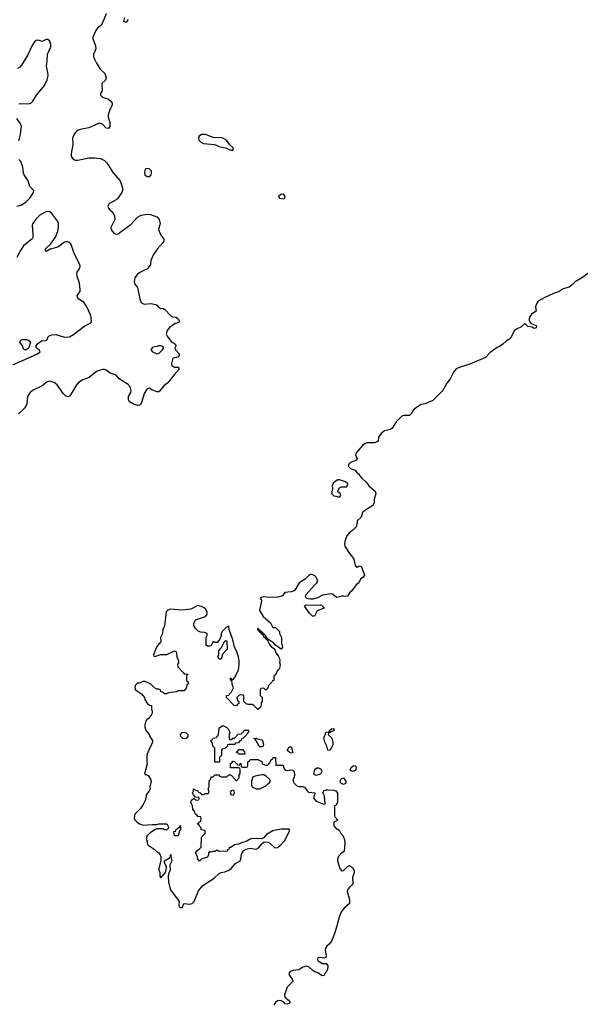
# Model space of a CAD drawing. Header units: inches. Extents: x 2396598 to 2566999, y 262085 to 451979.
# Tile 58 of 256: x 2500719 to 2506516, y 307193 to 317329. Entities that reach past the tile are written whole.
import ezdxf

# ---------------------------------------------------------------- set-up
doc = ezdxf.new("R2010")
doc.units = ezdxf.units.IN
doc.header["$MEASUREMENT"] = 0
doc.layers.add('C5300', color=7, linetype='Continuous')
doc.layers.add('C5301', color=7, linetype='Continuous')

msp = doc.modelspace()

# ---------------------------------------------------------------- linework, layer by layer
at = {"layer": 'C5300', "color": 5, "elevation": 40}
for points in [[(2502026, 310000), (2502051, 309971), (2502058, 309950), (2502085, 309910), (2502085, 309890), (2502031, 309770), (2502026, 309730), (2502026, 309686), (2502031, 309669), (2502011, 309589), (2502002, 309570), (2502017, 309557), (2502044, 309544), (2502065, 309510), (2502071, 309490), (2502058, 309430), (2502061, 309410), (2502051, 309390), (2502021, 309350), (2502021, 309330), (2502011, 309290), (2501990, 309248), (2501961, 309210), (2501902, 309150), (2501896, 309110), (2501905, 309090), (2501925, 309070), (2501951, 309051), (2501990, 309035), (2502085, 309045), (2502130, 309042), (2502150, 309051), (2502232, 309050), (2502252, 309010), (2502233, 308987), (2502210, 308988), (2502190, 308998), (2502130, 308998), (2502110, 308989), (2502061, 308959), (2502031, 308930), (2502025, 308910), (2502025, 308890), (2502031, 308871), (2502031, 308850), (2502042, 308830), (2502102, 308790), (2502130, 308762), (2502150, 308752), (2502165, 308730), (2502172, 308710), (2502172, 308670), (2502151, 308590), (2502152, 308572), (2502162, 308550), (2502162, 308510), (2502170, 308494), (2502218, 308550), (2502228, 308590), (2502228, 308610), (2502208, 308650), (2502208, 308670), (2502260, 308700), (2502269, 308711), (2502270, 308734), (2502274, 308730), (2502274, 308710), (2502285, 308670), (2502265, 308630), (2502266, 308570), (2502254, 308546), (2502247, 308513), (2502250, 308450), (2502271, 308370), (2502361, 308250), (2502357, 308210), (2502367, 308190), (2502391, 308189), (2502409, 308231), (2502470, 308224), (2502494, 308230), (2502515, 308250), (2502558, 308362), (2502604, 308416), (2502719, 308490), (2502770, 308539), (2502791, 308549), (2502830, 308555), (2502870, 308573), (2502895, 308590), (2502938, 308642), (2502988, 308670), (2502994, 308686), (2503001, 308739), (2503023, 308777), (2503050, 308791), (2503090, 308799), (2503152, 308788), (2503177, 308803), (2503212, 308848), (2503235, 308865), (2503270, 308863), (2503290, 308854), (2503345, 308805), (2503370, 308808), (2503390, 308820), (2503444, 308876), (2503494, 308974), (2503494, 308994), (2503477, 308997), (2503410, 308995), (2503350, 308986), (2503323, 308977), (2503258, 308942), (2503230, 308908), (2503210, 308895), (2503110, 308901), (2503090, 308894), (2503050, 308869), (2503010, 308859), (2502970, 308842), (2502930, 308835), (2502890, 308808), (2502874, 308806), (2502870, 308786), (2502858, 308782), (2502852, 308768), (2502770, 308766), (2502750, 308778), (2502730, 308766), (2502710, 308766), (2502690, 308758), (2502670, 308766), (2502662, 308750), (2502662, 308730), (2502651, 308709), (2502594, 308690), (2502570, 308666), (2502550, 308686), (2502549, 308710), (2502526, 308754), (2502530, 308754), (2502543, 308777), (2502566, 308790), (2502586, 308810), (2502588, 308912), (2502626, 308950), (2502626, 308970), (2502622, 308982), (2502587, 308987), (2502586, 309010), (2502567, 309027), (2502562, 309042), (2502546, 309050), (2502562, 309058), (2502567, 309073), (2502582, 309078), (2502586, 309110), (2502582, 309122), (2502550, 309126), (2502542, 309142), (2502526, 309150), (2502516, 309176), (2502500, 309200), (2502496, 309236), (2502478, 309270), (2502485, 309295), (2502510, 309314), (2502530, 309294), (2502562, 309298), (2502566, 309310), (2502562, 309322), (2502526, 309326), (2502506, 309350), (2502498, 309370), (2502506, 309390), (2502506, 309410), (2502510, 309412), (2502522, 309402), (2502550, 309391), (2502558, 309378), (2502574, 309370), (2502590, 309354), (2502610, 309354), (2502630, 309362), (2502658, 309362), (2502666, 309370), (2502666, 309390), (2502658, 309410), (2502668, 309430), (2502668, 309492), (2502686, 309510), (2502687, 309533), (2502710, 309534), (2502730, 309554), (2502770, 309554), (2502778, 309538), (2502790, 309534), (2502850, 309534), (2502870, 309554), (2502890, 309554), (2502950, 309494), (2502976, 309524), (2502978, 309550), (2502986, 309570), (2502986, 309610), (2502982, 309622), (2502970, 309626), (2502887, 309627), (2502888, 309672), (2502902, 309678), (2502910, 309694), (2502933, 309693), (2502938, 309678), (2502953, 309673), (2502958, 309658), (2502970, 309654), (2502982, 309658), (2502990, 309674), (2502994, 309670), (2502998, 309638), (2503010, 309634), (2503050, 309634), (2503062, 309638), (2503066, 309650), (2503066, 309690), (2503082, 309698), (2503090, 309714), (2503170, 309712), (2503211, 309691), (2503213, 309673), (2503224, 309664), (2503250, 309654), (2503270, 309654), (2503290, 309674), (2503310, 309714), (2503322, 309718), (2503327, 309733), (2503350, 309734), (2503354, 309654), (2503430, 309654), (2503431, 309630), (2503450, 309602), (2503470, 309598), (2503510, 309605), (2503530, 309602), (2503537, 309597), (2503542, 309590), (2503545, 309550), (2503542, 309530), (2503532, 309508), (2503531, 309490), (2503541, 309470), (2503570, 309443), (2503590, 309435), (2503630, 309436), (2503650, 309427), (2503675, 309390), (2503690, 309376), (2503754, 309370), (2503756, 309356), (2503746, 309334), (2503746, 309310), (2503762, 309290), (2503779, 309279), (2503848, 309252), (2503862, 309258), (2503854, 309334), (2503838, 309370), (2503850, 309394), (2503870, 309402), (2503890, 309402), (2503950, 309398), (2503970, 309391), (2503987, 309367), (2503987, 309273), (2503976, 309244), (2503954, 309230), (2503958, 309218), (2503957, 309137), (2503962, 309122), (2503991, 309089), (2503952, 309068), (2503951, 309030), (2503970, 309005), (2504004, 308984), (2504022, 308950), (2504042, 308930), (2504061, 308890), (2504065, 308850), (2504056, 308764), (2504030, 308749), (2503994, 308710), (2503988, 308690), (2503988, 308668), (2504011, 308591), (2504030, 308567), (2504050, 308571), (2504090, 308611), (2504110, 308623), (2504141, 308601), (2504159, 308570), (2504161, 308550), (2504151, 308530), (2504143, 308497), (2504145, 308430), (2504110, 308398), (2504091, 308370), (2504086, 308354), (2504111, 308270), (2504111, 308230), (2504057, 308183), (2504030, 308149), (2504013, 308110), (2503959, 307930), (2503929, 307851), (2503905, 307815), (2503877, 307790), (2503865, 307770), (2503860, 307750), (2503870, 307690), (2503867, 307673), (2503850, 307667), (2503810, 307675), (2503787, 307670), (2503781, 307650), (2503785, 307645), (2503830, 307613), (2503871, 307611), (2503890, 307590), (2503884, 307550), (2503870, 307522), (2503858, 307510), (2503851, 307489), (2503830, 307484), (2503792, 307512), (2503750, 307530), (2503730, 307543), (2503696, 307576), (2503670, 307585), (2503630, 307574), (2503590, 307546), (2503530, 307540), (2503501, 307530), (2503488, 307510), (2503493, 307490), (2503522, 307450), (2503531, 307430), (2503470, 307369), (2503442, 307290), (2503447, 307267), (2503492, 307232), (2503501, 307210), (2503490, 307201), (2503470, 307195), (2503450, 307199), (2503435, 307215), (2503410, 307228), (2503390, 307233), (2503370, 307228), (2503349, 307211), (2503334, 307186)], [(2503071, 310000), (2503070, 309986), (2503058, 309982), (2503054, 309970), (2503010, 309926), (2502998, 309922), (2502994, 309910), (2502980, 309900), (2502970, 309886), (2502938, 309882), (2502930, 309866), (2502870, 309866), (2502858, 309862), (2502854, 309850), (2502830, 309826), (2502802, 309818), (2502794, 309810), (2502794, 309750), (2502778, 309742), (2502774, 309730), (2502774, 309690), (2502770, 309686), (2502726, 309686), (2502726, 309830), (2502706, 309850), (2502702, 309882), (2502688, 309890), (2502689, 309911), (2502702, 309918), (2502710, 309934), (2502742, 309938), (2502750, 309954), (2502762, 309958), (2502766, 310000)], [(2502877, 310000), (2502882, 309990), (2502874, 309970), (2502874, 309930), (2502878, 309918), (2502890, 309914), (2502902, 309918), (2502910, 309934), (2502930, 309934), (2502967, 309973), (2503002, 309978), (2503006, 309990), (2503022, 309998), (2503023, 310000)], [(2503927, 310000), (2503922, 309998), (2503906, 309986), (2503894, 309986), (2503892, 309970), (2503930, 309932), (2503941, 309890), (2503940, 309860), (2503910, 309806), (2503888, 309810), (2503878, 309850), (2503859, 309890), (2503849, 309931), (2503858, 309962), (2503866, 309970), (2503866, 309990), (2503870, 309994), (2503902, 309998), (2503903, 310000)]]:
    msp.add_lwpolyline(points, dxfattribs=at)
for points in [[(2502410, 309926), (2502398, 309930), (2502377, 309950), (2502374, 309970), (2502390, 309991), (2502414, 309994), (2502430, 309987), (2502447, 309970), (2502447, 309950), (2502430, 309929)], [(2503210, 309842), (2503190, 309844), (2503182, 309850), (2503142, 309922), (2503126, 309930), (2503150, 309932), (2503164, 309924), (2503214, 309914), (2503226, 309870), (2503222, 309850)], [(2502970, 309766), (2502962, 309782), (2502950, 309786), (2502948, 309792), (2502962, 309798), (2502970, 309814), (2503010, 309814), (2503032, 309790), (2503034, 309770), (2503030, 309766)], [(2503510, 309778), (2503486, 309790), (2503470, 309806), (2503490, 309842), (2503510, 309842), (2503515, 309835), (2503530, 309786)], [(2503230, 309555), (2503210, 309555), (2503140, 309540), (2503114, 309530), (2503112, 309510), (2503102, 309490), (2503102, 309450), (2503112, 309430), (2503150, 309411), (2503188, 309412), (2503210, 309422), (2503250, 309442), (2503270, 309462), (2503290, 309474), (2503298, 309490), (2503288, 309510), (2503258, 309538)], [(2503770, 309548), (2503756, 309556), (2503746, 309570), (2503755, 309610), (2503774, 309626), (2503790, 309627), (2503816, 309616), (2503826, 309590), (2503818, 309570), (2503810, 309562)], [(2504150, 309590), (2504130, 309597), (2504117, 309610), (2504128, 309632), (2504150, 309646), (2504170, 309651), (2504181, 309630), (2504176, 309610), (2504170, 309599)], [(2504050, 309457), (2504022, 309470), (2504017, 309490), (2504030, 309518), (2504050, 309525), (2504073, 309490), (2504074, 309470), (2504070, 309465)], [(2502910, 309398), (2502894, 309390), (2502885, 309375), (2502890, 309354), (2502910, 309345), (2502918, 309350), (2502928, 309370), (2502926, 309390)], [(2502310, 308926), (2502306, 308970), (2502326, 308974), (2502330, 308994), (2502342, 308998), (2502348, 309012), (2502366, 309014), (2502370, 309034), (2502374, 309030), (2502373, 308993), (2502362, 308978), (2502350, 308928)]]:
    msp.add_lwpolyline(points, close=True, dxfattribs=at)
at = {"layer": 'C5301', "color": 5}
for points, elevation in [([(2501608, 317390), (2501567, 317290), (2501550, 317267), (2501518, 317242), (2501502, 317218), (2501470, 317150), (2501472, 317130), (2501498, 317058), (2501502, 317030), (2501480, 316970), (2501480, 316950), (2501486, 316930), (2501510, 316880), (2501550, 316816), (2501594, 316774), (2501609, 316730), (2501598, 316702), (2501565, 316670), (2501563, 316650), (2501567, 316610), (2501563, 316590), (2501552, 316570), (2501550, 316550), (2501571, 316530), (2501633, 316510), (2501658, 316490), (2501672, 316470), (2501672, 316450), (2501649, 316411), (2501628, 316350), (2501628, 316330), (2501647, 316270), (2501645, 316230), (2501631, 316209), (2501610, 316213), (2501572, 316252), (2501550, 316260), (2501530, 316260), (2501430, 316214), (2501357, 316203), (2501320, 316190), (2501296, 316170), (2501280, 316150), (2501261, 316110), (2501265, 316045), (2501247, 315950), (2501248, 315930), (2501256, 315910), (2501270, 315893), (2501290, 315884), (2501318, 315882), (2501430, 315905), (2501487, 315907), (2501550, 315898), (2501590, 315879), (2501615, 315855), (2501676, 315756), (2501751, 315670), (2501777, 315597), (2501776, 315570), (2501769, 315550), (2501727, 315490), (2501710, 315475), (2501643, 315437), (2501635, 315430), (2501627, 315410), (2501631, 315390), (2501645, 315370), (2501670, 315350), (2501696, 315310), (2501698, 315270), (2501655, 315190), (2501659, 315170), (2501669, 315150), (2501690, 315127), (2501710, 315121), (2501730, 315125), (2501750, 315137), (2501861, 315219), (2501930, 315294), (2501970, 315315), (2502030, 315328), (2502063, 315323), (2502130, 315299), (2502155, 315270), (2502163, 315230), (2502146, 315170), (2502171, 315110), (2502201, 315070), (2502201, 315050), (2502193, 315030), (2502134, 314966), (2502095, 314910), (2502068, 314850), (2502064, 314810), (2502054, 314790), (2502030, 314765), (2501962, 314730), (2501930, 314708), (2501905, 314670), (2501898, 314630), (2501905, 314605), (2501931, 314570), (2501959, 314439), (2501973, 314413), (2501999, 314399), (2502070, 314408), (2502117, 314397), (2502131, 314390), (2502150, 314367), (2502170, 314357), (2502190, 314358), (2502210, 314348), (2502277, 314277), (2502290, 314271), (2502330, 314266), (2502350, 314250), (2502359, 314230), (2502355, 314210), (2502320, 314200), (2502259, 314161), (2502235, 314130), (2502227, 314090), (2502235, 314070), (2502277, 314017), (2502322, 313990), (2502325, 313970), (2502316, 313950), (2502321, 313930), (2502359, 313890), (2502361, 313870), (2502350, 313859), (2502331, 313850), (2502296, 313844), (2502279, 313790), (2502282, 313770), (2502310, 313750), (2502352, 313750), (2502361, 313730), (2502307, 313673), (2502244, 313590), (2502202, 313558), (2502157, 313503), (2502150, 313498), (2502130, 313497), (2502079, 313519), (2502050, 313537), (2502031, 313529), (2501998, 313482), (2501972, 313388), (2501961, 313370), (2501950, 313361), (2501930, 313357), (2501889, 313369), (2501850, 313393), (2501838, 313418), (2501840, 313450), (2501863, 313490), (2501867, 313510), (2501859, 313539), (2501844, 313564), (2501834, 313574), (2501742, 313630), (2501710, 313670), (2501650, 313689), (2501610, 313721), (2501590, 313728), (2501570, 313727), (2501510, 313706), (2501434, 313646), (2501370, 313621), (2501325, 313595), (2501302, 313570), (2501250, 313477), (2501230, 313452), (2501214, 313446), (2501190, 313457), (2501170, 313477), (2501103, 313570), (2501073, 313593), (2501050, 313602), (2501030, 313606), (2501001, 313599), (2500950, 313558), (2500850, 313513), (2500826, 313490), (2500800, 313450), (2500793, 313373), (2500784, 313350), (2500769, 313330), (2500706, 313270)], 20), ([(2501830, 317330), (2501823, 317310), (2501810, 317299), (2501789, 317309), (2501799, 317350)], 20), ([(2500710, 316463), (2500730, 316465), (2500810, 316461), (2500834, 316470), (2500856, 316490), (2500893, 316550), (2500974, 316650), (2501002, 316710), (2501012, 316750), (2501010, 316784), (2500994, 316850), (2501003, 316910), (2501005, 316975), (2501038, 317050), (2501038, 317078), (2501028, 317108), (2501010, 317125), (2500990, 317125), (2500950, 317105), (2500910, 317117), (2500890, 317115), (2500870, 317100), (2500851, 317070), (2500800, 316960), (2500739, 316861), (2500720, 316840), (2500695, 316825)], 20), ([(2500710, 316082), (2500729, 316150), (2500737, 316230), (2500725, 316265), (2500690, 316313)], 20), ([(2500690, 315410), (2500730, 315420), (2500784, 315450), (2500822, 315490), (2500861, 315550), (2500863, 315570), (2500823, 315610), (2500808, 315670), (2500766, 315730), (2500759, 315750), (2500750, 315810), (2500730, 315868), (2500711, 315891)], 20), ([(2500650, 313775), (2500901, 313890), (2500929, 313910), (2500918, 313930), (2500889, 313950), (2500889, 313971), (2500906, 313994), (2500940, 314020), (2500950, 314025), (2500970, 314021), (2500998, 314030), (2501015, 314070), (2501050, 314083), (2501090, 314087), (2501181, 314061), (2501230, 314064), (2501273, 314087), (2501390, 314178), (2501450, 314207), (2501459, 314230), (2501450, 314282), (2501410, 314374), (2501380, 314420), (2501329, 314450), (2501315, 314470), (2501310, 314490), (2501340, 314530), (2501342, 314550), (2501336, 314616), (2501314, 314674), (2501306, 314710), (2501312, 314730), (2501338, 314770), (2501342, 314790), (2501328, 314830), (2501280, 314920), (2501250, 315013), (2501230, 315034), (2501210, 315041), (2501190, 315041), (2501169, 315031), (2501130, 314996), (2501113, 314987), (2501033, 314967), (2500990, 314943), (2500983, 314950), (2500985, 314970), (2501039, 315021), (2501088, 315090), (2501110, 315150), (2501119, 315190), (2501118, 315230), (2501112, 315250), (2501050, 315334), (2501030, 315351), (2501010, 315355), (2500988, 315352), (2500925, 315315), (2500885, 315275), (2500853, 315230), (2500846, 315210), (2500855, 315125), (2500853, 315087), (2500847, 315073), (2500759, 315001), (2500727, 314953), (2500690, 314882)], 20), ([(2506563, 314717), (2506507, 314673), (2506432, 314630), (2506402, 314598), (2506370, 314575), (2506310, 314559), (2506290, 314549), (2506270, 314529), (2506210, 314509), (2506122, 314470), (2506052, 314430), (2506038, 314410), (2506026, 314374), (2506031, 314329), (2505983, 314297), (2505967, 314273), (2505958, 314250), (2505958, 314230), (2505981, 314201), (2506030, 314182), (2506036, 314170), (2506030, 314158), (2506010, 314149), (2505990, 314162), (2505946, 314170), (2505918, 314198), (2505910, 314198), (2505875, 314165), (2505842, 314150), (2505810, 314128), (2505770, 314058), (2505750, 314035), (2505722, 314018), (2505690, 313989), (2505655, 313965), (2505630, 313955), (2505558, 313902), (2505510, 313850), (2505350, 313781), (2505250, 313753), (2505210, 313733), (2505180, 313700), (2505147, 313630), (2505113, 313587), (2505073, 313510), (2504970, 313410), (2504890, 313373), (2504850, 313366), (2504779, 313321), (2504760, 313300), (2504750, 313275), (2504730, 313254), (2504670, 313255), (2504650, 313248), (2504590, 313188), (2504550, 313122), (2504532, 313110), (2504470, 313095), (2504438, 313070), (2504411, 313030), (2504406, 312990), (2504397, 312983), (2504370, 312973), (2504290, 312973), (2504273, 312967), (2504250, 312949), (2504181, 312870), (2504174, 312850), (2504182, 312822), (2504191, 312810), (2504185, 312795), (2504122, 312770), (2504102, 312750), (2504102, 312730), (2504122, 312710), (2504171, 312690), (2504185, 312670), (2504211, 312651), (2504216, 312636), (2504238, 312610), (2504290, 312562), (2504311, 312531), (2504374, 312474), (2504381, 312450), (2504365, 312390), (2504364, 312356), (2504351, 312329), (2504266, 312274), (2504246, 312254), (2504230, 312208), (2504192, 312170), (2504192, 312150), (2504182, 312130), (2504182, 312110), (2504142, 312070), (2504110, 312049), (2504085, 312015), (2504063, 311957), (2504060, 311930), (2504063, 311910), (2504073, 311890), (2504110, 311834), (2504133, 311810), (2504156, 311776), (2504171, 311711), (2504190, 311692), (2504210, 311705), (2504230, 311702), (2504246, 311670), (2504266, 311610), (2504251, 311590), (2504225, 311570), (2504207, 311533), (2504181, 311510), (2504133, 311447), (2504111, 311430), (2504090, 311395), (2504070, 311389), (2504050, 311395), (2504030, 311395), (2503982, 311382), (2503956, 311396), (2503948, 311410), (2503936, 311416), (2503917, 311417), (2503835, 311405), (2503782, 311378), (2503736, 311364), (2503710, 311363), (2503669, 311369), (2503659, 311390), (2503667, 311410), (2503750, 311508), (2503777, 311530), (2503786, 311550), (2503767, 311590), (2503750, 311607), (2503723, 311617), (2503710, 311616), (2503693, 311607), (2503655, 311570), (2503594, 311530), (2503550, 311455), (2503535, 311445), (2503510, 311438), (2503448, 311432), (2503421, 311399), (2503370, 311384), (2503290, 311379), (2503230, 311388), (2503198, 311382), (2503194, 311370), (2503202, 311362), (2503205, 311345), (2503187, 311247), (2503225, 311185), (2503300, 311120), (2503320, 311080), (2503330, 311072), (2503352, 311070), (2503391, 311031), (2503392, 311010), (2503412, 310970), (2503412, 310910), (2503422, 310870), (2503410, 310849), (2503349, 310889), (2503330, 310914), (2503290, 310942), (2503282, 310942), (2503270, 310958), (2503260, 310960), (2503250, 310986), (2503230, 311006), (2503222, 311002), (2503226, 311010), (2503215, 311015), (2503210, 311026), (2503202, 311022), (2503206, 311030), (2503195, 311035), (2503190, 311046), (2503182, 311042), (2503186, 311050), (2503175, 311055), (2503170, 311066), (2503164, 311056), (2503170, 311042), (2503180, 311040), (2503190, 311022), (2503200, 311020), (2503202, 311010), (2503220, 311000), (2503230, 310974), (2503245, 310965), (2503250, 310954), (2503258, 310958), (2503254, 310950), (2503265, 310945), (2503270, 310934), (2503274, 310934), (2503272, 310930), (2503290, 310898), (2503310, 310871), (2503334, 310854), (2503342, 310842), (2503355, 310810), (2503379, 310779), (2503391, 310751), (2503396, 310730), (2503391, 310710), (2503398, 310690), (2503391, 310649), (2503372, 310630), (2503350, 310586), (2503334, 310570), (2503333, 310527), (2503318, 310522), (2503314, 310510), (2503274, 310470), (2503273, 310447), (2503250, 310426), (2503230, 310446), (2503198, 310442), (2503194, 310430), (2503194, 310370), (2503212, 310352), (2503212, 310310), (2503204, 310296), (2503202, 310270), (2503192, 310248), (2503170, 310226), (2503126, 310270), (2503110, 310278), (2503070, 310278), (2503047, 310287), (2503026, 310310), (2503026, 310370), (2503016, 310376), (2502990, 310378), (2502974, 310370), (2502954, 310350), (2502958, 310318), (2502973, 310313), (2502974, 310290), (2502958, 310282), (2502950, 310266), (2502926, 310270), (2502848, 310350), (2502846, 310370), (2502870, 310374), (2502878, 310390), (2502898, 310410), (2502918, 310450), (2502907, 310473), (2502902, 310522), (2502888, 310530), (2502888, 310550), (2502892, 310552), (2502898, 310538), (2502910, 310534), (2502930, 310554), (2502970, 310634), (2502977, 310690), (2502977, 310730), (2502969, 310770), (2502949, 310830), (2502929, 310869), (2502910, 310946), (2502875, 311050), (2502870, 311086), (2502842, 311070), (2502802, 311030), (2502792, 311010), (2502791, 310989), (2502778, 310950), (2502750, 310918), (2502730, 310918), (2502710, 310926), (2502690, 310886), (2502670, 310878), (2502650, 310878), (2502638, 310890), (2502638, 310970), (2502646, 310990), (2502646, 311010), (2502620, 311020), (2502583, 311023), (2502555, 311035), (2502530, 311058), (2502509, 311090), (2502510, 311114), (2502529, 311150), (2502630, 311186), (2502649, 311210), (2502649, 311230), (2502630, 311268), (2502590, 311289), (2502550, 311297), (2502479, 311261), (2502390, 311249), (2502270, 311261), (2502242, 311250), (2502227, 311233), (2502207, 311090), (2502191, 311050), (2502187, 311010), (2502168, 310970), (2502171, 310929), (2502166, 310914), (2502150, 310902), (2502127, 310870), (2502094, 310790), (2502098, 310778), (2502110, 310774), (2502172, 310792), (2502233, 310793), (2502310, 310831), (2502324, 310824), (2502332, 310812), (2502336, 310770), (2502351, 310730), (2502351, 310709), (2502342, 310690), (2502346, 310666), (2502402, 310610), (2502410, 310594), (2502452, 310590), (2502438, 310582), (2502434, 310570), (2502434, 310530), (2502438, 310518), (2502452, 310512), (2502452, 310490), (2502438, 310482), (2502432, 310448), (2502410, 310418), (2502350, 310418), (2502332, 310408), (2502250, 310398), (2502230, 310388), (2502208, 310388), (2502190, 310406), (2502170, 310408), (2502166, 310430), (2502150, 310438), (2502130, 310438), (2502106, 310450), (2502068, 310488), (2502010, 310515), (2501985, 310515), (2501950, 310498), (2501930, 310498), (2501907, 310473), (2501905, 310450), (2501912, 310430), (2501972, 310390), (2502002, 310350), (2502005, 310330), (2502030, 310292), (2502053, 310273), (2502074, 310270), (2502074, 310230), (2502082, 310210), (2502082, 310190), (2502072, 310170), (2502044, 310136), (2502030, 310128), (2502018, 310110), (2502005, 310070), (2502005, 310050), (2502018, 310010), (2502026, 310000)], 40), ([(2502766, 310000), (2502770, 310034), (2502790, 310054), (2502810, 310062), (2502850, 310042), (2502862, 310030), (2502877, 310000)], 40), ([(2503023, 310000), (2503027, 310013), (2503073, 310013), (2503071, 310000)], 40), ([(2503903, 310000), (2503906, 310010), (2503928, 310030), (2503950, 310031), (2503950, 310009), (2503927, 310000)], 40)]:
    msp.add_lwpolyline(points, dxfattribs=dict(at, elevation=elevation))
for points, elevation in [([(2502610, 316148), (2502590, 316145), (2502565, 316130), (2502559, 316110), (2502563, 316090), (2502579, 316070), (2502610, 316054), (2502724, 316044), (2502770, 316023), (2502845, 316005), (2502890, 315986), (2502910, 315985), (2502915, 315990), (2502914, 316010), (2502882, 316042), (2502845, 316090), (2502810, 316110), (2502790, 316114), (2502710, 316116), (2502630, 316145)], 40), ([(2502024, 315796), (2502010, 315790), (2502005, 315775), (2502003, 315750), (2502008, 315730), (2502030, 315714), (2502050, 315716), (2502070, 315731), (2502076, 315750), (2502074, 315770), (2502050, 315794)], 40), ([(2503431, 315531), (2503405, 315530), (2503381, 315510), (2503392, 315490), (2503430, 315483), (2503445, 315490), (2503449, 315510)], 40), ([(2500770, 313929), (2500760, 313940), (2500749, 313970), (2500721, 314010), (2500730, 314031), (2500750, 314037), (2500790, 314036), (2500811, 314030), (2500831, 314011), (2500812, 313950), (2500790, 313929)], 20), ([(2502150, 313972), (2502130, 313963), (2502090, 313959), (2502081, 313950), (2502068, 313930), (2502070, 313926), (2502086, 313910), (2502104, 313904), (2502130, 313888), (2502150, 313891), (2502189, 313930), (2502201, 313950), (2502190, 313964), (2502170, 313972)], 20), ([(2504010, 312593), (2503990, 312590), (2503964, 312576), (2503944, 312556), (2503933, 312530), (2503936, 312504), (2503928, 312450), (2503950, 312426), (2503970, 312425), (2504010, 312412), (2504022, 312430), (2504014, 312450), (2503988, 312470), (2504009, 312510), (2504030, 312519), (2504079, 312521), (2504089, 312530), (2504093, 312547), (2504093, 312550), (2504072, 312572)], 40), ([(2503730, 311301), (2503810, 311305), (2503822, 311302), (2503850, 311274), (2503850, 311269), (2503778, 311242), (2503750, 311188), (2503730, 311189), (2503700, 311220), (2503649, 311290), (2503659, 311301), (2503670, 311306)], 40), ([(2502770, 310746), (2502758, 310770), (2502768, 310792), (2502769, 310831), (2502783, 310857), (2502795, 310865), (2502830, 310934), (2502850, 310934), (2502852, 310850), (2502804, 310796), (2502790, 310746)], 40)]:
    msp.add_lwpolyline(points, close=True, dxfattribs=dict(at, elevation=elevation))

doc.saveas('drawing.dxf')
